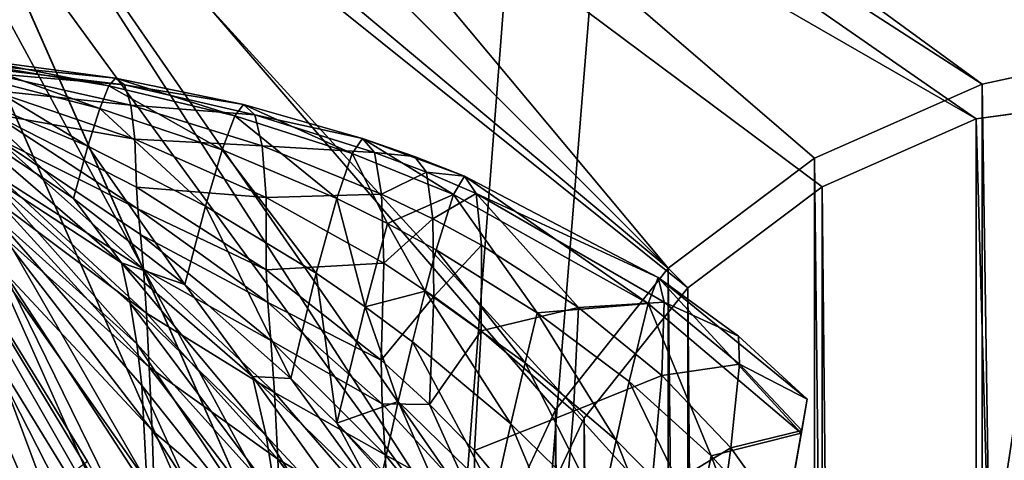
# Model space of a CAD drawing. Header units: metres. Extents: x 0 to 808, y -804 to 0.
# Tile 52 of 109: x 59 to 102, y -96 to -77. Entities that reach past the tile are written whole.
import ezdxf

# ---------------------------------------------------------------- set-up
doc = ezdxf.new("R2010")
doc.units = ezdxf.units.M

msp = doc.modelspace()

# ---------------------------------------------------------------- linework, layer by layer
at = {"layer": 'top'}
for points in [[(65.381073, -100.982651, 664.00946), (51.506351, -78.007446, 664.00946), (58.765537, -87.510498, 702.19165)], [(57.72131, -78.419418, 1380.15332), (63.595924, -79.204239, 1379.713989), (51.506351, -78.007446, 1380.084351)], [(51.506351, -78.007446, 1380.084351), (63.595924, -79.204239, 1379.713989), (51.506351, -78.007446, 1379.809448)], [(63.595924, -79.204239, 1379.713989), (63.977444, -79.487312, 1277.348511), (51.506351, -78.007446, 1379.809448)], [(51.506351, -78.007446, 1379.809448), (63.977444, -79.487312, 1277.348511), (58.11203, -78.986641, 1175.494141)], [(65.381096, -100.982689, 662.00946), (51.506351, -78.007446, 662.00946), (65.381073, -100.982651, 664.00946)], [(51.506351, -78.007446, 662.00946), (51.506351, -78.007446, 664.00946), (65.381073, -100.982651, 664.00946)], [(62.393295, -95.685699, 605.53186), (61.87225, -96.073853, 549.098206), (51.506351, -78.007446, 605.462952)], [(61.87225, -96.073853, 549.098206), (51.506351, -78.007446, 548.981445), (51.506351, -78.007446, 605.462952)], [(51.506351, -78.007446, 436.270172), (59.847431, -97.040237, 436.405548), (58.628727, -97.542839, 380.145874)], [(51.506351, -78.007446, 436.270172), (51.506351, -78.007446, 492.585571), (59.847431, -97.040237, 436.405548)], [(51.506351, -78.007446, 492.585571), (60.975906, -96.53804, 492.721588), (59.847431, -97.040237, 436.405548)], [(51.506351, -78.007446, 492.585571), (51.506351, -78.007446, 548.981445), (60.975906, -96.53804, 492.721588)], [(51.506351, -78.007446, 548.981445), (61.87225, -96.073853, 549.098206), (60.975906, -96.53804, 492.721588)], [(51.506351, -78.007446, 605.462952), (51.506351, -78.007446, 662.00946), (62.393295, -95.685699, 605.53186)], [(51.506351, -78.007446, 662.00946), (65.381096, -100.982689, 662.00946), (62.393295, -95.685699, 605.53186)], [(62.914383, -80.51461, 1486.55481), (57.563728, -78.589439, 1433.368286), (57.349384, -79.081383, 1486.565186)], [(57.72131, -78.419418, 1380.15332), (57.563728, -78.589439, 1433.368286), (63.311337, -79.537521, 1433.290039)], [(63.311337, -79.537521, 1433.290039), (57.563728, -78.589439, 1433.368286), (62.914383, -80.51461, 1486.55481)], [(63.595924, -79.204239, 1379.713989), (57.72131, -78.419418, 1380.15332), (63.594753, -79.204292, 1379.989258)], [(63.594753, -79.204292, 1379.989258), (57.72131, -78.419418, 1380.15332), (63.311337, -79.537521, 1433.290039)], [(57.349384, -79.081383, 1486.565186), (57.078552, -79.893684, 1539.726196), (62.404461, -82.132408, 1539.747803)], [(62.404461, -82.132408, 1539.747803), (62.914383, -80.51461, 1486.55481), (57.349384, -79.081383, 1486.565186)], [(63.977444, -79.487312, 1277.348511), (64.254135, -80.364899, 1174.998901), (58.11203, -78.986641, 1175.494141)], [(58.11203, -78.986641, 1175.494141), (64.254135, -80.364899, 1174.998901), (58.228504, -79.715767, 1073.321777)], [(68.725311, -80.830063, 1433.211792), (63.594753, -79.204292, 1379.989258), (63.311337, -79.537521, 1433.290039)], [(69.102455, -80.338295, 1379.825317), (63.595924, -79.204239, 1379.713989), (63.594753, -79.204292, 1379.989258)], [(69.102455, -80.338295, 1379.825317), (63.594753, -79.204292, 1379.989258), (68.725311, -80.830063, 1433.211792)], [(63.595924, -79.204239, 1379.713989), (69.103958, -80.338257, 1379.549561), (63.977444, -79.487312, 1277.348511)], [(69.103958, -80.338257, 1379.549561), (63.595924, -79.204239, 1379.713989), (69.102455, -80.338295, 1379.825317)], [(68.177879, -82.287621, 1486.544434), (63.311337, -79.537521, 1433.290039), (62.914383, -80.51461, 1486.55481)], [(68.177879, -82.287621, 1486.544434), (68.725311, -80.830063, 1433.211792), (63.311337, -79.537521, 1433.290039)], [(69.103958, -80.338257, 1379.549561), (69.584084, -80.778374, 1277.014648), (63.977444, -79.487312, 1277.348511)], [(63.977444, -79.487312, 1277.348511), (69.584084, -80.778374, 1277.014648), (64.254135, -80.364899, 1174.998901)], [(57.078552, -79.893684, 1539.726196), (56.751701, -81.023705, 1592.83374), (61.78249, -84.385658, 1592.83374)], [(57.078552, -79.893684, 1539.726196), (61.78249, -84.385658, 1592.83374), (62.404461, -82.132408, 1539.747803)], [(64.254135, -80.364899, 1174.998901), (64.426132, -81.836227, 1072.68103), (58.228504, -79.715767, 1073.321777)], [(58.228504, -79.715767, 1073.321777), (64.426132, -81.836227, 1072.68103), (58.292721, -80.741257, 971.173157)], [(67.460976, -84.706245, 1539.769409), (62.914383, -80.51461, 1486.55481), (62.404461, -82.132408, 1539.747803)], [(67.460976, -84.706245, 1539.769409), (68.177879, -82.287621, 1486.544434), (62.914383, -80.51461, 1486.55481)], [(69.584084, -80.778374, 1277.014648), (69.906967, -82.11026, 1174.503662), (64.254135, -80.364899, 1174.998901)], [(64.254135, -80.364899, 1174.998901), (69.906967, -82.11026, 1174.503662), (64.426132, -81.836227, 1072.68103)], [(68.725311, -80.830063, 1433.211792), (73.783295, -82.443901, 1433.133667), (69.102455, -80.338295, 1379.825317)], [(69.102455, -80.338295, 1379.825317), (74.221802, -81.796112, 1379.661255), (69.103958, -80.338257, 1379.549561)], [(73.783295, -82.443901, 1433.133667), (74.221802, -81.796112, 1379.661255), (69.102455, -80.338295, 1379.825317)], [(74.221802, -81.796112, 1379.661255), (74.22348, -81.796104, 1379.38501), (69.103958, -80.338257, 1379.549561)], [(69.103958, -80.338257, 1379.549561), (74.22348, -81.796104, 1379.38501), (69.584084, -80.778374, 1277.014648)], [(64.426132, -81.836227, 1072.68103), (64.493614, -83.900276, 970.410645), (58.292721, -80.741257, 971.173157)], [(58.292721, -80.741257, 971.173157), (64.493614, -83.900276, 970.410645), (64.55825, -84.832115, 931.84259)], [(58.405827, -81.748077, 894.123779), (58.292721, -80.741257, 971.173157), (64.55825, -84.832115, 931.84259)], [(68.177879, -82.287621, 1486.544434), (73.117722, -84.379417, 1486.534058), (68.725311, -80.830063, 1433.211792)], [(73.117722, -84.379417, 1486.534058), (73.783295, -82.443901, 1433.133667), (68.725311, -80.830063, 1433.211792)], [(74.22348, -81.796104, 1379.38501), (74.740074, -82.398094, 1276.680908), (69.584084, -80.778374, 1277.014648)], [(69.584084, -80.778374, 1277.014648), (74.740074, -82.398094, 1276.680908), (69.906967, -82.11026, 1174.503662)], [(63.850918, -87.151398, 1620.951904), (61.78249, -84.385658, 1592.83374), (56.751701, -81.023705, 1592.83374)], [(63.850918, -87.151398, 1620.951904), (56.751701, -81.023705, 1592.83374), (58.036617, -83.364799, 1649.315796)], [(58.552391, -83.440681, 817.186035), (58.405827, -81.748077, 894.123779), (64.796577, -87.413742, 854.804871)], [(58.405827, -81.748077, 894.123779), (64.673836, -85.923775, 893.293457), (64.796577, -87.413742, 854.804871)], [(64.673836, -85.923775, 893.293457), (58.405827, -81.748077, 894.123779), (64.55825, -84.832115, 931.84259)], [(73.783295, -82.443901, 1433.133667), (78.149086, -84.211113, 1433.060913), (74.221802, -81.796112, 1379.661255)], [(74.22348, -81.796104, 1379.38501), (74.221802, -81.796112, 1379.661255), (76.465523, -82.576668, 1379.308594)], [(78.149086, -84.211113, 1433.060913), (78.615669, -83.418579, 1379.508667), (74.221802, -81.796112, 1379.661255)], [(74.221802, -81.796112, 1379.661255), (78.615669, -83.418579, 1379.508667), (76.465523, -82.576668, 1379.308594)], [(74.740074, -82.398094, 1276.680908), (74.22348, -81.796104, 1379.38501), (76.465523, -82.576668, 1379.308594)], [(62.404461, -82.132408, 1539.747803), (61.78249, -84.385658, 1592.83374), (66.576012, -88.078049, 1592.83374)], [(66.576012, -88.078049, 1592.83374), (67.460976, -84.706245, 1539.769409), (62.404461, -82.132408, 1539.747803)], [(69.906967, -82.11026, 1174.503662), (70.072807, -84.332764, 1072.040283), (64.426132, -81.836227, 1072.68103)], [(64.426132, -81.836227, 1072.68103), (70.072807, -84.332764, 1072.040283), (64.493614, -83.900276, 970.410645)], [(74.740074, -82.398094, 1276.680908), (75.047012, -84.189125, 1174.008423), (69.906967, -82.11026, 1174.503662)], [(69.906967, -82.11026, 1174.503662), (75.047012, -84.189125, 1174.008423), (70.072807, -84.332764, 1072.040283)], [(67.460976, -84.706245, 1539.769409), (72.226204, -87.596344, 1539.791016), (68.177879, -82.287621, 1486.544434)], [(72.226204, -87.596344, 1539.791016), (73.117722, -84.379417, 1486.534058), (68.177879, -82.287621, 1486.544434)], [(73.117722, -84.379417, 1486.534058), (75.298332, -85.454224, 1486.529175), (73.783295, -82.443901, 1433.133667)], [(75.298332, -85.454224, 1486.529175), (78.149086, -84.211113, 1433.060913), (73.783295, -82.443901, 1433.133667)], [(76.465523, -82.576668, 1379.308594), (76.977921, -83.254387, 1276.525635), (74.740074, -82.398094, 1276.680908)], [(76.977921, -83.254387, 1276.525635), (75.047012, -84.189125, 1174.008423), (74.740074, -82.398094, 1276.680908)], [(78.615669, -83.418579, 1379.508667), (78.617355, -83.418594, 1379.232056), (76.465523, -82.576668, 1379.308594)], [(76.465523, -82.576668, 1379.308594), (78.617355, -83.418594, 1379.232056), (76.977921, -83.254387, 1276.525635)], [(58.27729, -85.024384, 1705.812256), (64.50779, -90.638817, 1677.226929), (58.036617, -83.364799, 1649.315796)], [(64.50779, -90.638817, 1677.226929), (64.223831, -88.887299, 1649.09082), (58.036617, -83.364799, 1649.315796)], [(58.036617, -83.364799, 1649.315796), (64.223831, -88.887299, 1649.09082), (63.850918, -87.151398, 1620.951904)], [(58.625744, -84.596031, 778.789673), (58.552391, -83.440681, 817.186035), (64.920982, -89.318848, 816.399536)], [(58.552391, -83.440681, 817.186035), (64.796577, -87.413742, 854.804871), (64.920982, -89.318848, 816.399536)], [(76.977921, -83.254387, 1276.525635), (77.256287, -85.259338, 1173.778198), (75.047012, -84.189125, 1174.008423)], [(78.617355, -83.418594, 1379.232056), (79.112198, -84.17173, 1276.370483), (76.977921, -83.254387, 1276.525635)], [(76.977921, -83.254387, 1276.525635), (79.112198, -84.17173, 1276.370483), (77.256287, -85.259338, 1173.778198)], [(78.615669, -83.418579, 1379.508667), (78.149086, -84.211113, 1433.060913), (86.52536, -88.893227, 1432.901123)], [(86.52536, -88.893227, 1432.901123), (86.955162, -87.775131, 1379.173462), (78.615669, -83.418579, 1379.508667)], [(86.955162, -87.775131, 1379.173462), (78.617355, -83.418594, 1379.232056), (78.615669, -83.418579, 1379.508667)], [(79.112198, -84.17173, 1276.370483), (78.617355, -83.418594, 1379.232056), (86.95636, -87.775162, 1378.895996)], [(78.617355, -83.418594, 1379.232056), (86.955162, -87.775131, 1379.173462), (86.95636, -87.775162, 1378.895996)], [(64.493614, -83.900276, 970.410645), (70.081879, -87.444344, 969.648132), (64.55825, -84.832115, 931.84259)], [(70.072807, -84.332764, 1072.040283), (70.081879, -87.444344, 969.648132), (64.493614, -83.900276, 970.410645)], [(75.047012, -84.189125, 1174.008423), (75.144569, -87.167633, 1071.399536), (70.072807, -84.332764, 1072.040283)], [(70.072807, -84.332764, 1072.040283), (75.144569, -87.167633, 1071.399536), (70.081879, -87.444344, 969.648132)], [(77.256287, -85.259338, 1173.778198), (75.144569, -87.167633, 1071.399536), (75.047012, -84.189125, 1174.008423)], [(78.149086, -84.211113, 1433.060913), (75.298332, -85.454224, 1486.529175), (77.402664, -86.590714, 1486.524414)], [(79.112198, -84.17173, 1276.370483), (79.348648, -86.390297, 1173.547974), (77.256287, -85.259338, 1173.778198)], [(78.149086, -84.211113, 1433.060913), (77.402664, -86.590714, 1486.524414), (81.749908, -89.293564, 1486.513794)], [(78.149086, -84.211113, 1433.060913), (81.749908, -89.293564, 1486.513794), (86.52536, -88.893227, 1432.901123)], [(87.214264, -88.846245, 1275.688232), (83.525459, -89.071968, 1173.041992), (79.112198, -84.17173, 1276.370483)], [(83.525459, -89.071968, 1173.041992), (79.348648, -86.390297, 1173.547974), (79.112198, -84.17173, 1276.370483)], [(79.112198, -84.17173, 1276.370483), (86.95636, -87.775162, 1378.895996), (87.214264, -88.846245, 1275.688232)], [(64.920982, -89.318848, 816.399536), (65.044693, -91.634476, 778.097595), (58.625744, -84.596031, 778.789673)], [(65.044693, -91.634476, 778.097595), (58.697361, -85.953667, 740.454895), (58.625744, -84.596031, 778.789673)], [(66.576012, -88.078049, 1592.83374), (61.78249, -84.385658, 1592.83374), (63.850918, -87.151398, 1620.951904)], [(66.576012, -88.078049, 1592.83374), (71.14653, -92.118164, 1592.83374), (67.460976, -84.706245, 1539.769409)], [(71.14653, -92.118164, 1592.83374), (72.226204, -87.596344, 1539.791016), (67.460976, -84.706245, 1539.769409)], [(72.226204, -87.596344, 1539.791016), (74.336655, -89.042053, 1539.801025), (73.117722, -84.379417, 1486.534058)], [(74.336655, -89.042053, 1539.801025), (75.298332, -85.454224, 1486.529175), (73.117722, -84.379417, 1486.534058)], [(64.94323, -96.573502, 1761.579712), (64.731926, -92.429276, 1705.355103), (58.27729, -85.024384, 1705.812256)], [(64.731926, -92.429276, 1705.355103), (64.50779, -90.638817, 1677.226929), (58.27729, -85.024384, 1705.812256)], [(58.27729, -85.024384, 1705.812256), (58.388454, -87.246185, 1762.30188), (64.94323, -96.573502, 1761.579712)], [(64.55825, -84.832115, 931.84259), (70.081879, -87.444344, 969.648132), (70.144058, -88.847961, 931.041382)], [(64.673836, -85.923775, 893.293457), (64.55825, -84.832115, 931.84259), (70.144058, -88.847961, 931.041382)], [(75.298332, -85.454224, 1486.529175), (74.336655, -89.042053, 1539.801025), (76.924904, -88.373436, 1513.195313)], [(77.256287, -85.259338, 1173.778198), (77.300926, -88.58979, 1071.101563), (75.144569, -87.167633, 1071.399536)], [(75.298332, -85.454224, 1486.529175), (76.924904, -88.373436, 1513.195313), (77.402664, -86.590714, 1486.524414)], [(77.256287, -85.259338, 1173.778198), (79.348648, -86.390297, 1173.547974), (77.300926, -88.58979, 1071.101563)], [(65.044693, -91.634476, 778.097595), (65.164932, -94.354675, 739.918823), (58.697361, -85.953667, 740.454895)], [(65.164932, -94.354675, 739.918823), (58.765537, -87.510498, 702.19165), (58.697361, -85.953667, 740.454895)], [(64.796577, -87.413742, 854.804871), (64.673836, -85.923775, 893.293457), (70.282677, -90.491302, 892.463135)], [(64.673836, -85.923775, 893.293457), (70.144058, -88.847961, 931.041382), (70.282677, -90.491302, 892.463135)], [(79.348648, -86.390297, 1173.547974), (79.327042, -90.072388, 1070.803711), (77.300926, -88.58979, 1071.101563)], [(79.327042, -90.072388, 1070.803711), (79.348648, -86.390297, 1173.547974), (83.525459, -89.071968, 1173.041992)], [(77.402664, -86.590714, 1486.524414), (76.924904, -88.373436, 1513.195313), (81.222198, -91.444061, 1513.206665)], [(77.402664, -86.590714, 1486.524414), (81.222198, -91.444061, 1513.206665), (81.749908, -89.293564, 1486.513794)], [(58.388454, -87.246185, 1762.30188), (58.358749, -91.11396, 1818.651978), (64.815773, -101.635612, 1817.792358)], [(64.94323, -96.573502, 1761.579712), (58.388454, -87.246185, 1762.30188), (64.815773, -101.635612, 1817.792358)], [(64.223831, -88.887299, 1649.09082), (70.074425, -94.588501, 1648.816528), (63.850918, -87.151398, 1620.951904)], [(63.850918, -87.151398, 1620.951904), (70.074425, -94.588501, 1648.816528), (69.494728, -92.033836, 1620.803101)], [(69.494728, -92.033836, 1620.803101), (66.576012, -88.078049, 1592.83374), (63.850918, -87.151398, 1620.951904)], [(75.144569, -87.167633, 1071.399536), (75.033096, -91.331589, 968.88562), (70.081879, -87.444344, 969.648132)], [(77.300926, -88.58979, 1071.101563), (75.033096, -91.331589, 968.88562), (75.144569, -87.167633, 1071.399536)], [(65.164932, -94.354675, 739.918823), (65.278297, -97.473274, 701.883057), (58.765537, -87.510498, 702.19165)], [(65.278297, -97.473274, 701.883057), (65.381073, -100.982651, 664.00946), (58.765537, -87.510498, 702.19165)], [(64.920982, -89.318848, 816.399536), (64.796577, -87.413742, 854.804871), (70.432014, -92.732101, 853.975647)], [(64.796577, -87.413742, 854.804871), (70.282677, -90.491302, 892.463135), (70.432014, -92.732101, 853.975647)], [(70.081879, -87.444344, 969.648132), (75.033096, -91.331589, 968.88562), (70.144058, -88.847961, 931.041382)], [(71.14653, -92.118164, 1592.83374), (73.126427, -94.05011, 1592.83374), (72.226204, -87.596344, 1539.791016)], [(73.126427, -94.05011, 1592.83374), (74.336655, -89.042053, 1539.801025), (72.226204, -87.596344, 1539.791016)], [(71.14653, -92.118164, 1592.83374), (66.576012, -88.078049, 1592.83374), (69.494728, -92.033836, 1620.803101)], [(86.955162, -87.775131, 1379.173462), (86.52536, -88.893227, 1432.901123), (93.112122, -94.477051, 1432.741333)], [(90.411537, -90.298752, 1378.727905), (86.955162, -87.775131, 1379.173462), (93.371124, -93.008186, 1378.838257)], [(93.371124, -93.008186, 1378.838257), (86.955162, -87.775131, 1379.173462), (93.112122, -94.477051, 1432.741333)], [(86.95636, -87.775162, 1378.895996), (86.955162, -87.775131, 1379.173462), (90.411537, -90.298752, 1378.727905)], [(86.95636, -87.775162, 1378.895996), (90.411537, -90.298752, 1378.727905), (87.214264, -88.846245, 1275.688232)], [(74.336655, -89.042053, 1539.801025), (76.377769, -90.549606, 1539.811035), (76.924904, -88.373436, 1513.195313)], [(76.924904, -88.373436, 1513.195313), (76.377769, -90.549606, 1539.811035), (80.610725, -94.06955, 1539.83313)], [(76.924904, -88.373436, 1513.195313), (80.610725, -94.06955, 1539.83313), (81.222198, -91.444061, 1513.206665)], [(70.50489, -97.271484, 1676.810669), (70.074425, -94.588501, 1648.816528), (64.223831, -88.887299, 1649.09082)], [(70.50489, -97.271484, 1676.810669), (64.223831, -88.887299, 1649.09082), (64.50779, -90.638817, 1677.226929)], [(70.144058, -88.847961, 931.041382), (75.033096, -91.331589, 968.88562), (75.069382, -93.208801, 930.240234)], [(70.282677, -90.491302, 892.463135), (70.144058, -88.847961, 931.041382), (75.069382, -93.208801, 930.240234)], [(77.112251, -93.243477, 968.531128), (75.033096, -91.331589, 968.88562), (77.300926, -88.58979, 1071.101563)], [(77.300926, -88.58979, 1071.101563), (79.327042, -90.072388, 1070.803711), (77.112251, -93.243477, 968.531128)], [(86.52536, -88.893227, 1432.901123), (81.749908, -89.293564, 1486.513794), (85.699707, -92.25631, 1486.503174)], [(87.214264, -88.846245, 1275.688232), (87.106659, -91.990257, 1172.535889), (83.525459, -89.071968, 1173.041992)], [(86.52536, -88.893227, 1432.901123), (85.699707, -92.25631, 1486.503174), (89.235161, -95.451027, 1486.492554)], [(93.112122, -94.477051, 1432.741333), (86.52536, -88.893227, 1432.901123), (89.235161, -95.451027, 1486.492554)], [(90.454002, -91.512886, 1275.347168), (87.106659, -91.990257, 1172.535889), (87.214264, -88.846245, 1275.688232)], [(90.411537, -90.298752, 1378.727905), (90.454002, -91.512886, 1275.347168), (87.214264, -88.846245, 1275.688232)], [(70.432014, -92.732101, 853.975647), (70.583862, -95.595612, 815.613037), (64.920982, -89.318848, 816.399536)], [(70.583862, -95.595612, 815.613037), (65.044693, -91.634476, 778.097595), (64.920982, -89.318848, 816.399536)], [(74.336655, -89.042053, 1539.801025), (73.126427, -94.05011, 1592.83374), (75.761574, -93.117439, 1566.36084)], [(76.377769, -90.549606, 1539.811035), (74.336655, -89.042053, 1539.801025), (75.761574, -93.117439, 1566.36084)], [(83.525459, -89.071968, 1173.041992), (83.310883, -93.523949, 1070.148926), (79.327042, -90.072388, 1070.803711)], [(81.749908, -89.293564, 1486.513794), (81.222198, -91.444061, 1513.206665), (85.139, -94.776566, 1513.21814)], [(81.749908, -89.293564, 1486.513794), (85.139, -94.776566, 1513.21814), (85.699707, -92.25631, 1486.503174)], [(87.106659, -91.990257, 1172.535889), (83.310883, -93.523949, 1070.148926), (83.525459, -89.071968, 1173.041992)], [(79.327042, -90.072388, 1070.803711), (79.047813, -95.215485, 968.176636), (77.112251, -93.243477, 968.531128)], [(83.310883, -93.523949, 1070.148926), (79.047813, -95.215485, 968.176636), (79.327042, -90.072388, 1070.803711)], [(70.84333, -100.119789, 1704.770752), (64.50779, -90.638817, 1677.226929), (64.731926, -92.429276, 1705.355103)], [(70.84333, -100.119789, 1704.770752), (70.50489, -97.271484, 1676.810669), (64.50779, -90.638817, 1677.226929)], [(70.432014, -92.732101, 853.975647), (70.282677, -90.491302, 892.463135), (75.207588, -95.405647, 891.632751)], [(70.282677, -90.491302, 892.463135), (75.069382, -93.208801, 930.240234), (75.207588, -95.405647, 891.632751)], [(79.915886, -97.167892, 1566.379761), (76.377769, -90.549606, 1539.811035), (75.761574, -93.117439, 1566.36084)], [(80.610725, -94.06955, 1539.83313), (76.377769, -90.549606, 1539.811035), (79.915886, -97.167892, 1566.379761)], [(93.371132, -93.008118, 1378.69873), (90.411537, -90.298752, 1378.727905), (93.371124, -93.008186, 1378.838257)], [(93.371132, -93.008118, 1378.69873), (93.371132, -93.008125, 1378.281372), (90.411537, -90.298752, 1378.727905)], [(93.371132, -93.008125, 1378.281372), (90.454002, -91.512886, 1275.347168), (90.411537, -90.298752, 1378.727905)], [(58.358749, -91.11396, 1818.651978), (58.206184, -96.326393, 1874.864258), (64.409592, -107.303413, 1873.966187)], [(64.815773, -101.635612, 1817.792358), (58.358749, -91.11396, 1818.651978), (64.409592, -107.303413, 1873.966187)], [(75.033096, -91.331589, 968.88562), (77.112251, -93.243477, 968.531128), (75.069382, -93.208801, 930.240234)], [(81.222198, -91.444061, 1513.206665), (80.610725, -94.06955, 1539.83313), (84.480148, -97.853363, 1539.855225)], [(81.222198, -91.444061, 1513.206665), (84.480148, -97.853363, 1539.855225), (85.139, -94.776566, 1513.21814)], [(87.106659, -91.990257, 1172.535889), (90.454002, -91.512886, 1275.347168), (90.0774, -95.103699, 1172.029907)], [(90.0774, -95.103699, 1172.029907), (90.454002, -91.512886, 1275.347168), (93.133781, -94.35421, 1274.797363)], [(90.454002, -91.512886, 1275.347168), (93.371132, -93.008125, 1378.281372), (93.133781, -94.35421, 1274.797363)], [(70.583862, -95.595612, 815.613037), (70.734665, -99.074898, 777.405457), (65.044693, -91.634476, 778.097595)], [(70.734665, -99.074898, 777.405457), (65.164932, -94.354675, 739.918823), (65.044693, -91.634476, 778.097595)], [(70.074425, -94.588501, 1648.816528), (75.577644, -100.49498, 1648.50061), (69.494728, -92.033836, 1620.803101)], [(69.494728, -92.033836, 1620.803101), (75.577644, -100.49498, 1648.50061), (74.805603, -97.166718, 1620.634521)], [(74.805603, -97.166718, 1620.634521), (71.14653, -92.118164, 1592.83374), (69.494728, -92.033836, 1620.803101)], [(73.126427, -94.05011, 1592.83374), (71.14653, -92.118164, 1592.83374), (74.805603, -97.166718, 1620.634521)], [(83.310883, -93.523949, 1070.148926), (87.106659, -91.990257, 1172.535889), (86.634018, -97.204491, 1069.494263)], [(85.699707, -92.25631, 1486.503174), (85.139, -94.776566, 1513.21814), (88.658218, -98.344193, 1513.229614)], [(89.235161, -95.451027, 1486.492554), (85.699707, -92.25631, 1486.503174), (88.658218, -98.344193, 1513.229614)], [(86.634018, -97.204491, 1069.494263), (87.106659, -91.990257, 1172.535889), (90.0774, -95.103699, 1172.029907)], [(71.129814, -106.440491, 1760.623535), (64.731926, -92.429276, 1705.355103), (64.94323, -96.573502, 1761.579712)], [(71.129814, -106.440491, 1760.623535), (70.84333, -100.119789, 1704.770752), (64.731926, -92.429276, 1705.355103)], [(75.207588, -95.405647, 891.632751), (75.360092, -98.399109, 853.146423), (70.432014, -92.732101, 853.975647)], [(75.360092, -98.399109, 853.146423), (70.583862, -95.595612, 815.613037), (70.432014, -92.732101, 853.975647)], [(66.893608, -243.169647, 1360.984985), (93.371132, -93.008125, 1378.281372), (66.99559, -242.591248, 1401.687378)], [(66.893608, -243.169647, 1360.984985), (67.437508, -240.085037, 1320.387573), (93.371132, -93.008125, 1378.281372)], [(93.371132, -93.008125, 1378.281372), (93.371132, -93.008118, 1378.69873), (66.99559, -242.591248, 1401.687378)], [(66.99559, -242.591248, 1401.687378), (93.371132, -93.008118, 1378.69873), (93.371124, -93.008186, 1378.838257)], [(93.371124, -93.008186, 1378.838257), (93.112122, -94.477051, 1432.741333), (66.99559, -242.591248, 1401.687378)], [(67.437508, -240.085037, 1320.387573), (93.133781, -94.35421, 1274.797363), (93.371132, -93.008125, 1378.281372)], [(73.126427, -94.05011, 1592.83374), (75.100639, -96.100502, 1592.83374), (75.761574, -93.117439, 1566.36084)], [(75.069382, -93.208801, 930.240234), (77.112251, -93.243477, 968.531128), (79.039024, -97.533295, 929.4953)], [(75.207588, -95.405647, 891.632751), (75.069382, -93.208801, 930.240234), (79.039024, -97.533295, 929.4953)], [(75.761574, -93.117439, 1566.36084), (75.100639, -96.100502, 1592.83374), (79.136375, -100.734398, 1592.83374)], [(75.761574, -93.117439, 1566.36084), (79.136375, -100.734398, 1592.83374), (79.915886, -97.167892, 1566.379761)], [(77.112251, -93.243477, 968.531128), (79.047813, -95.215485, 968.176636), (79.039024, -97.533295, 929.4953)], [(79.047813, -95.215485, 968.176636), (83.310883, -93.523949, 1070.148926), (82.785294, -99.739761, 967.397522)], [(82.785294, -99.739761, 967.397522), (83.310883, -93.523949, 1070.148926), (86.634018, -97.204491, 1069.494263)], [(75.100639, -96.100502, 1592.83374), (73.126427, -94.05011, 1592.83374), (79.016571, -100.625702, 1606.610474)], [(79.016571, -100.625702, 1606.610474), (73.126427, -94.05011, 1592.83374), (74.805603, -97.166718, 1620.634521)], [(83.72361, -101.4842, 1566.398804), (80.610725, -94.06955, 1539.83313), (79.915886, -97.167892, 1566.379761)], [(84.480148, -97.853363, 1539.855225), (80.610725, -94.06955, 1539.83313), (83.72361, -101.4842, 1566.398804)], [(70.734665, -99.074898, 777.405457), (70.880249, -103.161049, 739.382751), (65.164932, -94.354675, 739.918823)], [(70.880249, -103.161049, 739.382751), (65.278297, -97.473274, 701.883057), (65.164932, -94.354675, 739.918823)], [(93.112122, -94.477051, 1432.741333), (68.032913, -236.708313, 1441.944824), (66.99559, -242.591248, 1401.687378)], [(67.437508, -240.085037, 1320.387573), (68.561836, -233.708664, 1280.187622), (93.133781, -94.35421, 1274.797363)], [(70.018311, -225.448547, 1481.00415), (68.032913, -236.708313, 1441.944824), (93.112122, -94.477051, 1432.741333)], [(68.561836, -233.708664, 1280.187622), (70.258072, -224.088806, 1240.658447), (93.133781, -94.35421, 1274.797363)], [(92.341263, -98.848801, 1486.481934), (70.018311, -225.448547, 1481.00415), (93.112122, -94.477051, 1432.741333)], [(93.133781, -94.35421, 1274.797363), (70.258072, -224.088806, 1240.658447), (72.514023, -211.294662, 1202.068481)], [(93.133781, -94.35421, 1274.797363), (72.514023, -211.294662, 1202.068481), (92.424469, -98.37693, 1171.384888)], [(89.235161, -95.451027, 1486.492554), (92.341263, -98.848801, 1486.481934), (93.112122, -94.477051, 1432.741333)], [(93.133781, -94.35421, 1274.797363), (92.424469, -98.37693, 1171.384888), (90.0774, -95.103699, 1172.029907)], [(76.137955, -104.100235, 1676.324341), (70.074425, -94.588501, 1648.816528), (70.50489, -97.271484, 1676.810669)], [(76.137955, -104.100235, 1676.324341), (75.577644, -100.49498, 1648.50061), (70.074425, -94.588501, 1648.816528)], [(85.139, -94.776566, 1513.21814), (84.480148, -97.853363, 1539.855225), (87.968765, -101.875465, 1539.877197)], [(88.658218, -98.344193, 1513.229614), (85.139, -94.776566, 1513.21814), (87.968765, -101.875465, 1539.877197)], [(79.039024, -97.533295, 929.4953), (79.047813, -95.215485, 968.176636), (82.785294, -99.739761, 967.397522)], [(90.0774, -95.103699, 1172.029907), (89.28228, -101.068085, 1068.839478), (86.634018, -97.204491, 1069.494263)], [(92.424469, -98.37693, 1171.384888), (89.28228, -101.068085, 1068.839478), (90.0774, -95.103699, 1172.029907)], [(75.360092, -98.399109, 853.146423), (75.51593, -102.222847, 814.826477), (70.583862, -95.595612, 815.613037)], [(75.51593, -102.222847, 814.826477), (70.734665, -99.074898, 777.405457), (70.583862, -95.595612, 815.613037)], [(79.039024, -97.533295, 929.4953), (79.155853, -100.245041, 890.860718), (75.207588, -95.405647, 891.632751)], [(79.155853, -100.245041, 890.860718), (75.360092, -98.399109, 853.146423), (75.207588, -95.405647, 891.632751)], [(88.658218, -98.344193, 1513.229614), (91.76461, -102.119179, 1513.240967), (89.235161, -95.451027, 1486.492554)], [(91.76461, -102.119179, 1513.240967), (92.341263, -98.848801, 1486.481934), (89.235161, -95.451027, 1486.492554)]]:
    msp.add_3dface(points, dxfattribs=at)
at = {"layer": 'top0123458'}
for points in [[(61.568436, -50.772526, 160.059708), (100.893181, -79.466103, 115.261505), (57.242191, -51.331535, 160.059708)], [(120.582596, -76.835205, 114.917824), (110.62793, -77.358109, 115.091583), (61.568436, -50.772526, 160.059708)], [(110.62793, -77.358109, 115.091583), (100.893181, -79.466103, 115.261505), (61.568436, -50.772526, 160.059708)], [(61.568436, -50.772526, 160.059708), (742.989197, -50.77253, 160.059708), (120.582596, -76.835205, 114.917824)], [(87.38414, -87.383156, 115.497307), (53.484276, -53.484543, 160.059708), (57.242191, -51.331535, 160.059708)], [(100.893181, -79.466103, 115.261505), (93.678375, -82.645264, 115.387444), (57.242191, -51.331535, 160.059708)], [(57.242191, -51.331535, 160.059708), (93.678375, -82.645264, 115.387444), (87.38414, -87.383156, 115.497307)], [(59.607479, -52.504585, 163.059708), (54.317871, -54.318321, 163.059708), (100.642296, -80.94912, 118.266342)], [(59.607479, -52.504585, 163.059708), (118.575211, -78.546761, 117.953323), (744.686096, -52.504578, 163.059708)], [(118.575211, -78.546761, 117.953323), (59.607479, -52.504585, 163.059708), (100.642296, -80.94912, 118.266342)], [(51.331192, -57.24263, 160.059708), (53.484276, -53.484543, 160.059708), (87.38414, -87.383156, 115.497307)], [(52.504349, -59.607704, 163.059708), (88.227264, -88.228714, 118.483047), (54.317871, -54.318321, 163.059708)], [(88.227264, -88.228714, 118.483047), (94.011635, -83.872688, 118.38208), (54.317871, -54.318321, 163.059708)], [(54.317871, -54.318321, 163.059708), (94.011635, -83.872688, 118.38208), (100.642296, -80.94912, 118.266342)], [(79.225815, -100.531952, 115.639709), (50.772301, -61.568661, 160.059708), (51.331192, -57.24263, 160.059708)], [(82.533562, -93.475494, 115.581978), (51.331192, -57.24263, 160.059708), (87.38414, -87.383156, 115.497307)], [(82.533562, -93.475494, 115.581978), (79.225815, -100.531952, 115.639709), (51.331192, -57.24263, 160.059708)], [(52.504349, -59.607704, 163.059708), (52.50436, -744.425171, 163.059708), (78.139015, -117.652733, 118.659142)], [(78.139015, -117.652733, 118.659142), (80.728645, -100.309341, 118.613937), (52.504349, -59.607704, 163.059708)], [(80.728645, -100.309341, 118.613937), (83.769608, -93.826202, 118.56086), (52.504349, -59.607704, 163.059708)], [(52.504349, -59.607704, 163.059708), (83.769608, -93.826202, 118.56086), (88.227264, -88.228714, 118.483047)], [(50.772301, -742.464233, 160.059708), (50.772301, -61.568661, 160.059708), (76.38961, -684.458496, 115.689217)], [(50.772301, -61.568661, 160.059708), (76.38961, -119.574379, 115.689217), (76.38961, -684.458496, 115.689217)], [(79.225815, -100.531952, 115.639709), (77.016495, -109.931259, 115.678276), (50.772301, -61.568661, 160.059708)], [(77.016495, -109.931259, 115.678276), (76.38961, -119.574379, 115.689217), (50.772301, -61.568661, 160.059708)], [(100.893181, -79.466103, 115.261505), (110.62793, -77.358109, 115.091583), (110.62793, -726.674744, 115.091583)], [(100.642296, -80.94912, 118.266342), (118.575203, -725.486145, 117.953323), (118.575211, -78.546761, 117.953323)], [(93.678375, -82.645264, 115.387444), (100.893181, -79.466103, 115.261505), (100.893181, -724.566772, 115.261505)], [(100.893181, -724.566772, 115.261505), (100.893181, -79.466103, 115.261505), (110.62793, -726.674744, 115.091583)], [(94.011635, -83.872688, 118.38208), (100.642296, -723.08374, 118.266342), (100.642296, -80.94912, 118.266342)], [(100.642296, -723.08374, 118.266342), (118.575203, -725.486145, 117.953323), (100.642296, -80.94912, 118.266342)], [(87.38414, -87.383156, 115.497307), (93.678375, -82.645264, 115.387444), (93.678375, -721.387634, 115.387444)], [(93.678375, -721.387634, 115.387444), (93.678375, -82.645264, 115.387444), (100.893181, -724.566772, 115.261505)], [(88.227264, -88.228714, 118.483047), (94.011627, -720.160156, 118.38208), (94.011635, -83.872688, 118.38208)], [(94.011627, -720.160156, 118.38208), (100.642296, -723.08374, 118.266342), (94.011635, -83.872688, 118.38208)], [(82.533562, -93.475494, 115.581978), (87.38414, -87.383156, 115.497307), (87.38414, -716.649719, 115.497307)], [(87.38414, -716.649719, 115.497307), (87.38414, -87.383156, 115.497307), (93.678375, -721.387634, 115.387444)], [(83.769608, -93.826202, 118.56086), (88.227257, -715.804138, 118.483047), (88.227264, -88.228714, 118.483047)], [(88.227257, -715.804138, 118.483047), (94.011627, -720.160156, 118.38208), (88.227264, -88.228714, 118.483047)], [(79.225815, -100.531952, 115.639709), (82.533562, -93.475494, 115.581978), (82.533554, -710.557373, 115.581978)], [(82.533554, -710.557373, 115.581978), (82.533562, -93.475494, 115.581978), (87.38414, -716.649719, 115.497307)], [(80.728645, -100.309341, 118.613937), (83.7696, -710.206665, 118.56086), (83.769608, -93.826202, 118.56086)], [(83.7696, -710.206665, 118.56086), (88.227257, -715.804138, 118.483047), (83.769608, -93.826202, 118.56086)]]:
    msp.add_3dface(points, dxfattribs=at)
at = {"layer": 'top0123459'}
for points in [[(55.057472, -402.016327, 2077.158691), (81.416351, -61.669853, 2094.729492), (55.057472, -55.057713, 2077.158691)], [(57.672642, -57.672882, 2075.415527), (84.93615, -64.420464, 2093.589355), (57.672642, -402.016327, 2075.415527)], [(105.854668, -70.809105, 2111.02002), (81.416351, -61.669853, 2094.729492), (55.057472, -402.016327, 2077.158691)], [(84.93615, -64.420464, 2093.589355), (111.085007, -74.374352, 2111.02002), (57.672642, -402.016327, 2075.415527)], [(108.399338, -71.954964, 2112.716309), (105.854668, -70.809105, 2111.02002), (55.057472, -402.016327, 2077.158691)], [(55.057472, -402.016327, 2077.158691), (133.415726, -85.637711, 2129.39209), (108.399338, -71.954964, 2112.716309)], [(57.672642, -402.016327, 2075.415527), (111.085007, -74.374352, 2111.02002), (111.362373, -74.501343, 2111.204834)], [(111.362373, -74.501343, 2111.204834), (135.748489, -87.847618, 2127.460693), (57.672642, -402.016327, 2075.415527)], [(155.078293, -102.274025, 2143.832275), (133.415726, -85.637711, 2129.39209), (55.057472, -402.016327, 2077.158691)], [(135.748489, -87.847618, 2127.460693), (156.902939, -104.094276, 2141.562012), (57.672642, -402.016327, 2075.415527)]]:
    msp.add_3dface(points, dxfattribs=at)

doc.saveas('drawing.dxf')
